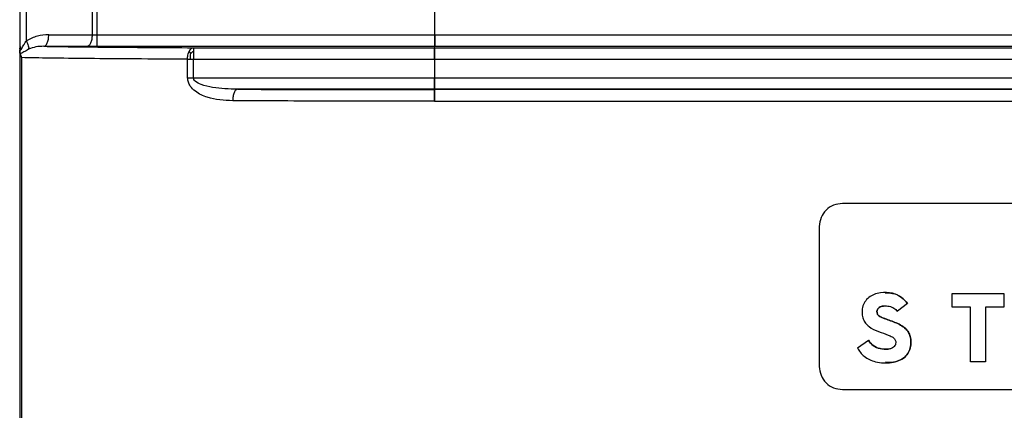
# Model space of a CAD drawing. Header units: millimetres. Extents: x -186 to 167, y -17 to 277.
# Tile 33 of 44: x 36 to 79, y 228 to 245. Entities that reach past the tile are written whole.
import ezdxf

# ---------------------------------------------------------------- set-up
doc = ezdxf.new("R2010")
doc.units = ezdxf.units.MM

msp = doc.modelspace()

# ---------------------------------------------------------------- linework, layer by layer
at = {"color": 7, "linetype": 'Continuous', "lineweight": 25}
for p, q in [((53.848, 244.38), (53.848, 267.395)), ((35.853, 266.772), (35.853, 243.879)), ((36.135, 244.123), (36.135, 266.772)), ((38.987, 264.753), (38.987, 244.381)), ((39.204, 244.38), (39.204, 264.753)), ((37.107, 244.389), (38.987, 244.381)), ((39.204, 244.38), (85.553, 244.38)), ((38.77, 243.881), (36.889, 243.889)), ((85.552, 243.88), (39.202, 243.88)), ((43.379, 243.829), (126.058, 243.829)), ((53.832, 243.829), (53.847, 243.88)), ((35.852, 243.73), (35.852, 206.658)), ((35.861, 243.568), (35.924, 243.398)), ((35.924, 243.398), (35.924, 206.658)), ((43.124, 242.53), (43.124, 243.329)), ((43.124, 243.329), (126.384, 243.329)), ((43.267, 243.582), (43.199, 243.681)), ((43.378, 242.53), (43.378, 243.329)), ((53.831, 243.329), (53.831, 242.53)), ((43.378, 242.53), (124.728, 242.53)), ((124.726, 242.03), (45.288, 242.03)), ((53.826, 242.014), (53.83, 242.03)), ((118.531, 242.014), (53.826, 242.014)), ((53.824, 241.514), (118.53, 241.514)), ((100.514, 237.088), (71.514, 237.088)), ((70.514, 236.088), (70.514, 230.027)), ((70.514, 236.088), (70.514, 230.027)), ((70.514, 236.088), (70.514, 236.088)), ((73.365, 233.234), (73.364, 233.234)), ((76.267, 233.188), (78.515, 233.188)), ((76.267, 232.593), (76.267, 233.188)), ((78.514, 233.188), (78.514, 232.593)), ((78.515, 233.188), (78.515, 232.593)), ((74.338, 232.75), (73.901, 232.419)), ((74.339, 232.75), (73.901, 232.419)), ((74.339, 232.75), (74.338, 232.75)), ((73.901, 232.419), (73.901, 232.419)), ((77.07, 232.593), (76.267, 232.593)), ((77.07, 230.227), (77.07, 232.593)), ((78.515, 232.593), (77.724, 232.593)), ((77.724, 232.593), (77.724, 230.227)), ((77.724, 232.593), (77.724, 230.227)), ((73.727, 231.964), (73.727, 231.964)), ((73.085, 231.539), (73.086, 231.539)), ((72.167, 230.834), (72.643, 231.161)), ((72.643, 231.161), (72.644, 231.161)), ((72.168, 230.834), (72.167, 230.834)), ((73.384, 230.18), (73.384, 230.18)), ((77.724, 230.227), (77.07, 230.227)), ((70.514, 230.027), (70.514, 230.027)), ((71.514, 229.027), (100.514, 229.027))]:
    msp.add_line(p, q, dxfattribs=at)
for points, knots in [([(37.107, 244.389), (36.939, 244.381), (36.599, 244.366), (36.291, 244.205), (36.135, 244.123)], [0, 0, 0, 0, 0.492182, 1, 1, 1, 1]), ([(35.87, 243.75), (35.864, 243.759), (35.851, 243.779), (35.848, 243.804), (35.847, 243.816)], [0, 0, 0, 0, 0.473747, 1, 1, 1, 1]), ([(35.853, 243.879), (35.853, 243.844), (35.853, 243.8), (35.853, 243.75), (35.852, 243.735), (35.852, 243.73)], [0, 0, 0, 0, 0.693252, 0.89493, 1, 1, 1, 1]), ([(35.853, 243.879), (35.853, 243.85), (35.855, 243.802), (35.866, 243.751), (35.88, 243.736), (35.889, 243.736), (35.899, 243.741), (35.914, 243.757), (35.926, 243.776), (35.932, 243.787)], [0, 0, 0, 0, 0.3144798, 0.5265239, 0.6426781, 0.6976651, 0.7532978, 0.8633959, 1, 1, 1, 1]), ([(36.23, 243.759), (36.159, 243.72), (36.05, 243.659), (35.936, 243.585), (35.887, 243.574), (35.861, 243.568)], [0, 0, 0, 0, 0.47194, 0.725436, 1, 1, 1, 1]), ([(35.878, 243.73), (35.878, 243.735), (35.878, 243.75), (35.878, 243.8), (35.878, 243.844), (35.877, 243.879)], [0, 0, 0, 0, 0.105069, 0.306747, 1, 1, 1, 1]), ([(35.932, 243.787), (35.961, 243.839), (36.009, 243.927), (36.079, 244.044), (36.12, 244.102), (36.135, 244.123)], [0, 0, 0, 0, 0.4845317, 0.8132321, 1, 1, 1, 1]), ([(36.135, 244.123), (36.153, 244.088), (36.19, 244.015), (36.224, 243.913), (36.241, 243.823), (36.234, 243.78), (36.23, 243.759)], [0, 0, 0, 0, 0.245888, 0.5, 0.754112, 1, 1, 1, 1]), ([(36.889, 243.889), (36.775, 243.886), (36.551, 243.881), (36.336, 243.799), (36.23, 243.759)], [0, 0, 0, 0, 0.508549, 1, 1, 1, 1]), ([(36.889, 243.889), (37.277, 243.882), (38.055, 243.87), (39.607, 243.854), (41.371, 243.84), (42.71, 243.833), (43.379, 243.829)], [0, 0, 0, 0, 0.249655, 0.499523, 0.749651, 1, 1, 1, 1]), ([(39.202, 243.88), (39.127, 243.88), (38.977, 243.88), (38.839, 243.88), (38.77, 243.881)], [0, 0, 0, 0, 0.4999974, 1, 1, 1, 1]), ([(43.199, 243.681), (43.212, 243.704), (43.238, 243.749), (43.284, 243.795), (43.332, 243.824), (43.364, 243.827), (43.379, 243.829)], [0, 0, 0, 0, 0.2625904, 0.51978, 0.7668052, 1, 1, 1, 1]), ([(35.861, 243.568), (35.858, 243.589), (35.853, 243.634), (35.852, 243.696), (35.852, 243.73)], [0, 0, 0, 0, 0.470815, 1, 1, 1, 1]), ([(43.124, 243.329), (42.35, 243.333), (40.801, 243.342), (38.805, 243.358), (37.097, 243.377), (36.315, 243.391), (35.924, 243.398)], [0, 0, 0, 0, 0.249696, 0.499584, 0.749689, 1, 1, 1, 1]), ([(43.124, 243.329), (43.124, 243.359), (43.126, 243.422), (43.141, 243.515), (43.164, 243.605), (43.187, 243.656), (43.199, 243.681)], [0, 0, 0, 0, 0.2331948, 0.48022, 0.7374096, 1, 1, 1, 1]), ([(43.246, 243.329), (43.247, 243.374), (43.25, 243.463), (43.261, 243.542), (43.267, 243.582)], [0, 0, 0, 0, 0.499421, 1, 1, 1, 1]), ([(43.267, 243.582), (43.284, 243.601), (43.319, 243.64), (43.359, 243.667), (43.379, 243.681)], [0, 0, 0, 0, 0.50237, 1, 1, 1, 1]), ([(45.081, 241.53), (44.707, 241.552), (44.138, 241.585), (43.524, 241.865), (43.261, 242.12), (43.145, 242.331), (43.131, 242.462), (43.124, 242.53)], [0, 0, 0, 0, 0.473315, 0.7186, 0.850499, 0.922318, 1, 1, 1, 1]), ([(45.288, 242.03), (44.926, 242.04), (44.391, 242.055), (43.781, 242.194), (43.502, 242.324), (43.406, 242.433), (43.381, 242.489), (43.379, 242.517), (43.378, 242.53)], [0, 0, 0, 0, 0.522798, 0.775545, 0.914412, 0.961613, 0.981452, 1, 1, 1, 1]), ([(45.288, 242.03), (45.262, 242.023), (45.222, 242.012), (45.174, 241.949), (45.141, 241.885), (45.114, 241.805), (45.089, 241.689), (45.084, 241.592), (45.081, 241.53)], [0, 0, 0, 0, 0.239566, 0.368431, 0.5, 0.631569, 0.760433, 1, 1, 1, 1]), ([(45.288, 242.03), (46.662, 242.025), (49.411, 242.016), (52.354, 242.015), (53.826, 242.014)], [0, 0, 0, 0, 0.499836, 1, 1, 1, 1]), ([(53.824, 241.514), (53.824, 241.579), (53.824, 241.709), (53.825, 241.874), (53.825, 241.989), (53.825, 242.006), (53.826, 242.014)], [0, 0, 0, 0, 0.250598, 0.499785, 0.749187, 1, 1, 1, 1]), ([(53.824, 241.514), (52.318, 241.515), (49.304, 241.516), (46.489, 241.525), (45.081, 241.53)], [0, 0, 0, 0, 0.499921, 1, 1, 1, 1]), ([(74.338, 232.75), (74.257, 232.845), (74.083, 233.049), (73.663, 233.232), (73.24, 233.251), (72.89, 233.161), (72.655, 233.025), (72.473, 232.833), (72.372, 232.582), (72.359, 232.325), (72.406, 232.089), (72.513, 231.895), (72.727, 231.686), (72.94, 231.599), (73.085, 231.539)], [0, 0, 0, 0, 0.097679, 0.210745, 0.351596, 0.425816, 0.49491, 0.564001, 0.63164, 0.704423, 0.765799, 0.820168, 0.876935, 1, 1, 1, 1]), ([(73.363, 233.21), (73.474, 233.212), (73.728, 233.217), (74.084, 233.045), (74.258, 232.844), (74.339, 232.75)], [0, 0, 0, 0, 0.292136, 0.671909, 1, 1, 1, 1]), ([(73.727, 231.964), (73.645, 231.994), (73.522, 232.04), (73.376, 232.09), (73.244, 232.137), (73.134, 232.18), (73.055, 232.258), (73.027, 232.307), (73.011, 232.374), (73.012, 232.452), (73.048, 232.529), (73.11, 232.585), (73.193, 232.626), (73.341, 232.656), (73.534, 232.644), (73.754, 232.571), (73.853, 232.469), (73.901, 232.419)], [0, 0, 0, 0, 0.131999, 0.200043, 0.235756, 0.346888, 0.374462, 0.402458, 0.431408, 0.479269, 0.517507, 0.557778, 0.604487, 0.656728, 0.786069, 0.895563, 1, 1, 1, 1]), ([(73.433, 232.637), (73.386, 232.642), (73.304, 232.651), (73.193, 232.625), (73.11, 232.586), (73.049, 232.529), (73.012, 232.452), (73.012, 232.374), (73.028, 232.307), (73.055, 232.258), (73.134, 232.18), (73.244, 232.138), (73.376, 232.09), (73.523, 232.04), (73.646, 231.994), (73.727, 231.964)], [0, 0, 0, 0, 0.0988602, 0.1705437, 0.2346345, 0.2899173, 0.3423657, 0.4080388, 0.4477349, 0.4861753, 0.5239617, 0.6765038, 0.7253182, 0.8188756, 1, 1, 1, 1]), ([(72.167, 230.834), (72.208, 230.766), (72.288, 230.63), (72.467, 230.457), (72.688, 230.316), (73.08, 230.177), (73.528, 230.159), (73.96, 230.262), (74.218, 230.417), (74.394, 230.635), (74.478, 230.893), (74.49, 231.145), (74.451, 231.372), (74.354, 231.562), (74.129, 231.794), (73.895, 231.893), (73.727, 231.964)], [0, 0, 0, 0, 0.054738, 0.109672, 0.171615, 0.236007, 0.397926, 0.475053, 0.542872, 0.603674, 0.666371, 0.728372, 0.77811, 0.825231, 0.874767, 1, 1, 1, 1]), ([(73.727, 231.964), (73.895, 231.893), (74.129, 231.794), (74.354, 231.562), (74.452, 231.372), (74.491, 231.145), (74.479, 230.893), (74.394, 230.636), (74.218, 230.416), (73.96, 230.266), (73.671, 230.179), (73.473, 230.201), (73.386, 230.21)], [0, 0, 0, 0, 0.188989, 0.263723, 0.334852, 0.40991, 0.503476, 0.5981, 0.689847, 0.792196, 0.908584, 1, 1, 1, 1]), ([(73.085, 231.539), (73.225, 231.493), (73.424, 231.426), (73.655, 231.323), (73.76, 231.246), (73.808, 231.172), (73.831, 231.099), (73.83, 231.013), (73.794, 230.927), (73.727, 230.854), (73.626, 230.801), (73.427, 230.758), (73.152, 230.777), (72.837, 230.91), (72.706, 231.079), (72.643, 231.161)], [0, 0, 0, 0, 0.184347, 0.261386, 0.316532, 0.343937, 0.370331, 0.411692, 0.447938, 0.485001, 0.533122, 0.588732, 0.736737, 0.872426, 1, 1, 1, 1]), ([(72.644, 231.161), (72.707, 231.079), (72.837, 230.911), (73.153, 230.772), (73.381, 230.775), (73.5, 230.777)], [0, 0, 0, 0, 0.310351, 0.640445, 1, 1, 1, 1])]:
    msp.add_open_spline(points, degree=3, knots=knots, dxfattribs=at)
for points in [[(36.889, 243.889), (36.917, 243.896), (36.974, 243.912), (37.046, 244.028), (37.096, 244.193), (37.103, 244.323), (37.107, 244.389)], [(38.987, 244.381), (38.984, 244.315), (38.977, 244.185), (38.926, 244.02), (38.855, 243.904), (38.798, 243.889), (38.77, 243.881)], [(38.987, 244.381), (39.022, 244.38), (39.091, 244.38), (39.166, 244.38), (39.204, 244.38)], [(39.202, 243.88), (39.202, 243.888), (39.203, 243.904), (39.203, 244.02), (39.203, 244.184), (39.204, 244.315), (39.204, 244.38)], [(53.848, 244.38), (53.848, 244.315), (53.848, 244.184), (53.848, 244.02), (53.847, 243.904), (53.847, 243.888), (53.847, 243.88)], [(53.847, 243.88), (53.847, 243.888), (53.847, 243.904), (53.848, 244.02), (53.848, 244.184), (53.848, 244.315), (53.848, 244.38)], [(43.379, 243.829), (43.379, 243.827), (43.379, 243.823), (43.379, 243.792), (43.379, 243.747), (43.379, 243.703), (43.379, 243.681)], [(53.831, 243.329), (53.831, 243.394), (53.831, 243.525), (53.832, 243.689), (53.832, 243.805), (53.832, 243.821), (53.832, 243.829)], [(53.832, 243.829), (53.832, 243.821), (53.832, 243.805), (53.832, 243.689), (53.831, 243.525), (53.831, 243.394), (53.831, 243.329)], [(43.379, 243.681), (43.379, 243.657), (43.378, 243.608), (43.378, 243.52), (43.378, 243.427), (43.378, 243.362), (43.378, 243.329)], [(43.124, 242.53), (43.164, 242.53), (43.244, 242.53), (43.333, 242.53), (43.378, 242.53)], [(53.831, 242.53), (53.831, 242.465), (53.831, 242.334), (53.831, 242.17), (53.83, 242.054), (53.83, 242.038), (53.83, 242.03)], [(53.83, 242.03), (53.83, 242.038), (53.83, 242.054), (53.831, 242.17), (53.831, 242.334), (53.831, 242.465), (53.831, 242.53)], [(53.826, 242.014), (53.825, 242.006), (53.825, 241.99), (53.825, 241.874), (53.824, 241.709), (53.824, 241.579), (53.824, 241.514)], [(71.514, 237.088), (71.383, 237.073), (71.121, 237.042), (70.79, 236.811), (70.559, 236.481), (70.529, 236.219), (70.514, 236.088)], [(71.514, 237.088), (71.383, 237.073), (71.121, 237.042), (70.79, 236.811), (70.559, 236.481), (70.529, 236.219), (70.514, 236.088)], [(70.514, 230.027), (70.529, 229.896), (70.559, 229.633), (70.79, 229.303), (71.121, 229.072), (71.383, 229.042), (71.514, 229.027)], [(70.514, 230.027), (70.529, 229.896), (70.559, 229.633), (70.79, 229.303), (71.121, 229.072), (71.383, 229.042), (71.514, 229.027)]]:
    msp.add_open_spline(points, degree=3, dxfattribs=at)

doc.saveas('drawing.dxf')
